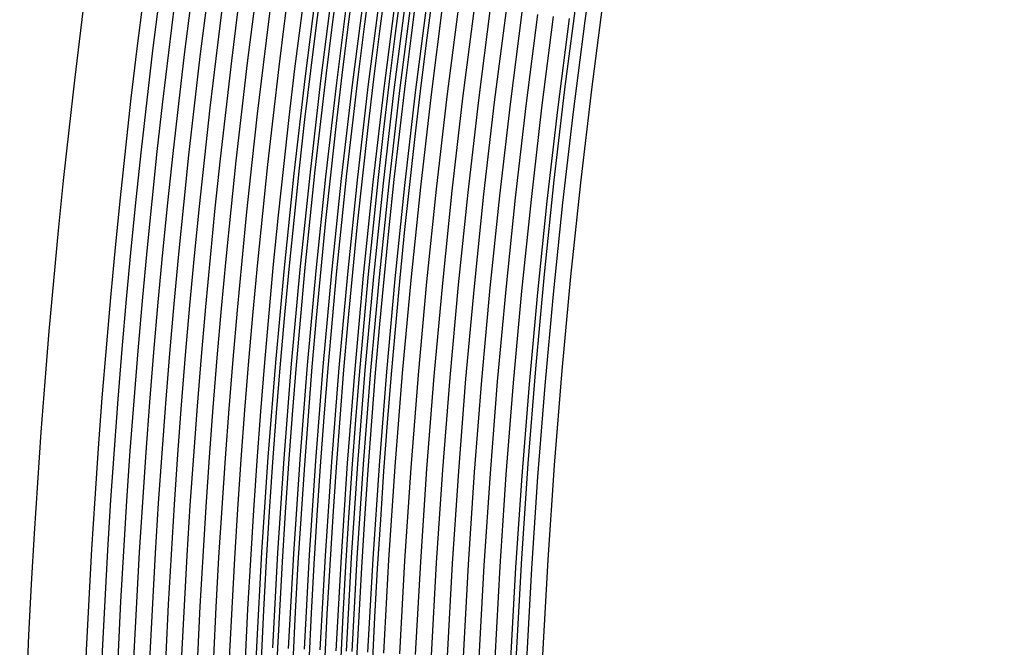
# Model space of a CAD drawing. Header units: millimetres. Extents: x -232 to 232, y -232 to 232.
# Tile 12 of 66: x -190 to -167, y 9 to 24. Entities that reach past the tile are written whole.
import ezdxf

# ---------------------------------------------------------------- set-up
doc = ezdxf.new("R2010")
doc.units = ezdxf.units.MM
doc.layers.add('HIDDEN', color=7, linetype='Continuous')
doc.layers.add('THICK', color=7, linetype='Continuous')

msp = doc.modelspace()

# ---------------------------------------------------------------- linework, layer by layer
at = {"layer": 'HIDDEN'}
for p, q in [((-176.365, 25.854), (-176.666, 23.713)), ((-182.984, 24.561), (-183.268, 22.34)), ((-182.612, 24.511), (-182.896, 22.294)), ((-182.241, 24.461), (-182.524, 22.249)), ((-181.869, 24.411), (-182.152, 22.203)), ((-181.497, 24.361), (-181.779, 22.158)), ((-181.126, 24.311), (-181.407, 22.113)), ((-180.754, 24.262), (-181.035, 22.067)), ((-180.382, 24.212), (-180.663, 22.022)), ((-180.011, 24.162), (-180.291, 21.977)), ((-179.639, 24.112), (-179.918, 21.931)), ((-179.267, 24.062), (-179.546, 21.886)), ((-178.896, 24.012), (-179.174, 21.84)), ((-178.524, 23.962), (-178.802, 21.795)), ((-178.152, 23.912), (-178.429, 21.75)), ((-177.781, 23.862), (-178.057, 21.704)), ((-177.409, 23.813), (-177.685, 21.659)), ((-177.037, 23.763), (-177.313, 21.614)), ((-176.666, 23.713), (-176.94, 21.568)), ((-183.268, 22.34), (-183.526, 20.115)), ((-182.896, 22.294), (-183.153, 20.074)), ((-182.524, 22.249), (-182.78, 20.033)), ((-182.152, 22.203), (-182.408, 19.992)), ((-181.779, 22.158), (-182.035, 19.952)), ((-181.407, 22.113), (-181.662, 19.911)), ((-181.035, 22.067), (-181.289, 19.87)), ((-180.663, 22.022), (-180.917, 19.829)), ((-180.291, 21.977), (-180.544, 19.788)), ((-179.918, 21.931), (-180.171, 19.747)), ((-179.546, 21.886), (-179.798, 19.706)), ((-179.174, 21.84), (-179.426, 19.666)), ((-178.802, 21.795), (-179.053, 19.625)), ((-178.429, 21.75), (-178.68, 19.584)), ((-178.057, 21.704), (-178.307, 19.543)), ((-177.685, 21.659), (-177.934, 19.502)), ((-177.313, 21.614), (-177.562, 19.461)), ((-176.94, 21.568), (-177.189, 19.42)), ((-183.526, 20.115), (-183.756, 17.887)), ((-183.153, 20.074), (-183.383, 17.851)), ((-182.78, 20.033), (-183.01, 17.815)), ((-182.408, 19.992), (-182.637, 17.778)), ((-182.035, 19.952), (-182.264, 17.742)), ((-181.662, 19.911), (-181.89, 17.706)), ((-181.289, 19.87), (-181.517, 17.669)), ((-180.917, 19.829), (-181.144, 17.633)), ((-180.544, 19.788), (-180.771, 17.597)), ((-180.171, 19.747), (-180.397, 17.56)), ((-179.798, 19.706), (-180.024, 17.524)), ((-179.426, 19.666), (-179.651, 17.488)), ((-179.053, 19.625), (-179.278, 17.451)), ((-178.68, 19.584), (-178.904, 17.415)), ((-178.307, 19.543), (-178.531, 17.379)), ((-177.934, 19.502), (-178.158, 17.342)), ((-177.562, 19.461), (-177.785, 17.306)), ((-177.189, 19.42), (-177.411, 17.27)), ((-183.756, 17.887), (-183.96, 15.657)), ((-183.383, 17.851), (-183.586, 15.625)), ((-183.01, 17.815), (-183.213, 15.594)), ((-182.637, 17.778), (-182.839, 15.562)), ((-182.264, 17.742), (-182.465, 15.53)), ((-181.89, 17.706), (-182.092, 15.498)), ((-181.517, 17.669), (-181.718, 15.466)), ((-181.144, 17.633), (-181.344, 15.435)), ((-180.771, 17.597), (-180.971, 15.403)), ((-180.397, 17.56), (-180.597, 15.371)), ((-180.024, 17.524), (-180.223, 15.339)), ((-179.651, 17.488), (-179.85, 15.307)), ((-179.278, 17.451), (-179.476, 15.276)), ((-178.904, 17.415), (-179.102, 15.244)), ((-178.531, 17.379), (-178.729, 15.212)), ((-178.158, 17.342), (-178.355, 15.18)), ((-177.785, 17.306), (-177.982, 15.148)), ((-177.411, 17.27), (-177.608, 15.117)), ((-183.96, 15.657), (-184.136, 13.425)), ((-183.586, 15.625), (-183.762, 13.398)), ((-183.213, 15.594), (-183.388, 13.37)), ((-182.839, 15.562), (-183.014, 13.343)), ((-182.465, 15.53), (-182.64, 13.316)), ((-182.092, 15.498), (-182.266, 13.288)), ((-181.718, 15.466), (-181.892, 13.261)), ((-181.344, 15.435), (-181.518, 13.234)), ((-180.971, 15.403), (-181.144, 13.207)), ((-180.597, 15.371), (-180.77, 13.179)), ((-180.223, 15.339), (-180.396, 13.152)), ((-179.85, 15.307), (-180.022, 13.125)), ((-179.476, 15.276), (-179.648, 13.098)), ((-179.102, 15.244), (-179.274, 13.07)), ((-178.729, 15.212), (-178.9, 13.043)), ((-178.355, 15.18), (-178.526, 13.016)), ((-177.982, 15.148), (-178.152, 12.989)), ((-177.608, 15.117), (-177.778, 12.961)), ((-184.136, 13.425), (-184.286, 11.19)), ((-183.762, 13.398), (-183.911, 11.168)), ((-183.388, 13.37), (-183.537, 11.145)), ((-183.014, 13.343), (-183.163, 11.122)), ((-182.64, 13.316), (-182.788, 11.099)), ((-182.266, 13.288), (-182.414, 11.077)), ((-181.892, 13.261), (-182.04, 11.054)), ((-181.518, 13.234), (-181.665, 11.031)), ((-181.144, 13.207), (-181.291, 11.009)), ((-180.77, 13.179), (-180.917, 10.986)), ((-180.396, 13.152), (-180.542, 10.963)), ((-180.022, 13.125), (-180.168, 10.94)), ((-179.648, 13.098), (-179.794, 10.918)), ((-179.274, 13.07), (-179.42, 10.895)), ((-178.9, 13.043), (-179.045, 10.872)), ((-178.526, 13.016), (-178.671, 10.849)), ((-178.152, 12.989), (-178.297, 10.827)), ((-177.778, 12.961), (-177.922, 10.804)), ((-184.286, 11.19), (-184.408, 8.954)), ((-183.911, 11.168), (-184.033, 8.936)), ((-183.537, 11.145), (-183.659, 8.918)), ((-183.163, 11.122), (-183.284, 8.9)), ((-182.788, 11.099), (-182.91, 8.882)), ((-182.414, 11.077), (-182.535, 8.863)), ((-182.04, 11.054), (-182.16, 8.845)), ((-181.665, 11.031), (-181.786, 8.827)), ((-181.291, 11.009), (-181.411, 8.809)), ((-180.917, 10.986), (-181.037, 8.791)), ((-180.542, 10.963), (-180.662, 8.772)), ((-180.168, 10.94), (-180.288, 8.754)), ((-179.794, 10.918), (-179.913, 8.736)), ((-179.42, 10.895), (-179.538, 8.718)), ((-179.045, 10.872), (-179.164, 8.7)), ((-178.671, 10.849), (-178.789, 8.681)), ((-178.297, 10.827), (-178.415, 8.663)), ((-177.922, 10.804), (-178.04, 8.645)), ((-184.408, 8.954), (-184.503, 6.717))]:
    msp.add_line(p, q, dxfattribs=at)
for radius, start, end in [(182.25, 90.49209, 179.50791), (181.875, 90.49083, 179.50917)]:
    msp.add_arc((0, 0), radius, start, end, dxfattribs=at)
at = {"layer": 'THICK'}
for p, q in [((-181.159, 22.082), (-180.878, 24.278)), ((-181.414, 19.883), (-181.159, 22.082)), ((-181.641, 17.682), (-181.414, 19.883)), ((-181.843, 15.477), (-181.641, 17.682)), ((-182.017, 13.27), (-181.843, 15.477)), ((-182.164, 11.062), (-182.017, 13.27)), ((-182.285, 8.851), (-182.164, 11.062))]:
    msp.add_line(p, q, dxfattribs=at)
for radius, start, end in [(190, 90.60227, 179.39773), (188.625, 90.50923, 179.49077), (188.25, 90.50842, 179.49158), (187.875, 90.50756, 179.49244), (187.5, 90.50676, 179.49324), (187.125, 90.5059, 179.4941), (186.75, 90.50499, 179.49501), (186.375, 90.50407, 179.49593), (186, 90.5031, 179.49685), (185.625, 90.50212, 179.49782), (185.25, 90.50115, 179.49885), (184.875, 90.50012, 179.49988), (184.5, 90.49908, 179.50092), (184.125, 90.498, 179.502), (183.75, 90.49685, 179.50315), (183.375, 90.4957, 179.5043), (183, 90.49456, 179.50544), (182.625, 90.4933, 179.5067), (178.5, 90.64118, 179.35882), (177.875, 90.64422, 179.35579)]:
    msp.add_arc((0, 0), radius, start, end, dxfattribs=at)

doc.saveas('drawing.dxf')
